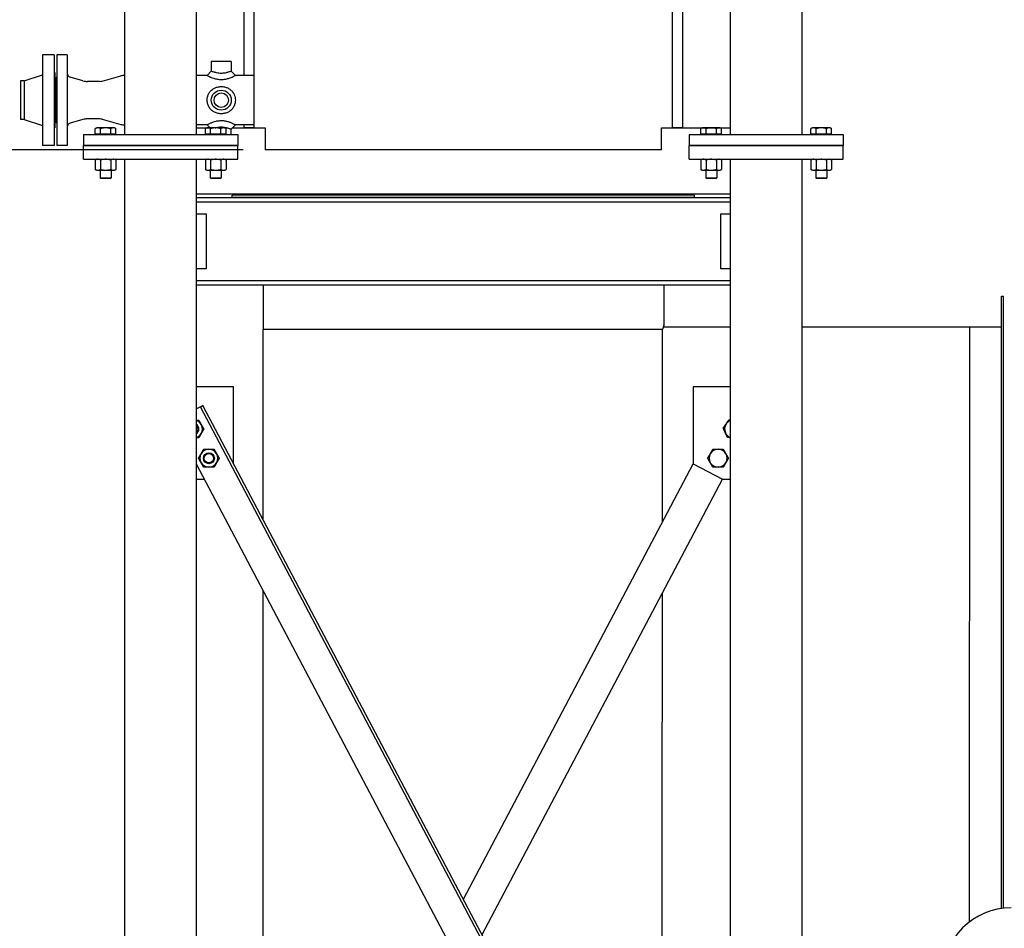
# Model space of a CAD drawing. Header units: inches. Extents: x 24 to 1128, y -94 to 748.
# Tile 11 of 256: x 125 to 214, y 209 to 291. Entities that reach past the tile are written whole.
import ezdxf

# ---------------------------------------------------------------- set-up
doc = ezdxf.new("R2010")
doc.units = ezdxf.units.IN
doc.header["$LTSCALE"] = 32
doc.header["$MEASUREMENT"] = 0
doc.layers.add('Dimension (ANSI)', color=7, linetype='Continuous', lineweight=25)
doc.layers.add('Visible (ANSI)', color=7, linetype='Continuous', lineweight=30)
doc.styles.add('Note Text (ANSI)', font='tahoma.ttf')
doc.dimstyles.new('Architectural (ANSI)', dxfattribs={"dimscale": 32, "dimtxt": 0.125, "dimasz": 0.098425, "dimexe": 0.125, "dimexo": 0.0625, "dimgap": 0.031496, "dimtad": 0, "dimtih": 1, "dimtoh": 1, "dimdec": 4, "dimrnd": 1e-08, "dimzin": 3, "dimdsep": 46, "dimlunit": 4, "dimtxsty": 'Note Text (ANSI)', "dimcen": 0.09, "dimdle": 0.393701, "dimclrd": 256, "dimclre": 256, "dimclrt": 256, "dimadec": 0, "dimazin": 3, "dimtfac": 0.96, "dimtofl": 0, "dimtmove": 0, "dimatfit": 3, "dimfxl": 1, "dimfrac": 2, "dimtolj": 1, "dimtzin": 12, "dimlwd": -1, "dimlwe": -1, "dimarcsym": 0})

# ---------------------------------------------------------------- blocks, each defined once
blk = doc.blocks.new('*D14')
at = {"layer": 'Defpoints', "color": 0, "transparency": 16777216}
for p in [(149.234, 411.858), (68.604, 136.289), (230.983, 136.289)]:
    blk.add_point(p, dxfattribs=at)
at = {"layer": 'Dimension (ANSI)', "transparency": 16777216}
for p, q in [((147.234, 411.858), (64.604, 411.858)), ((68.604, 408.708), (68.604, 248.851)), ((68.604, 139.438), (68.604, 241.785)), ((228.983, 136.289), (64.604, 136.289))]:
    blk.add_line(p, q, dxfattribs=at)
for points in [[(68.079, 408.708), (69.129, 408.708), (68.604, 411.858)], [(68.079, 139.438), (69.129, 139.438), (68.604, 136.289)]]:
    blk.add_solid(points, dxfattribs=at)
at = {"layer": 'Dimension (ANSI)', "transparency": 16777216, "insert": (53.797, 247.843), "char_height": 4, "attachment_point": 1, "style": 'Note Text (ANSI)'}
blk.add_mtext('\\A1;22\'-11 9/16"', dxfattribs=at)
blk = doc.blocks.new('*D16')
at = {"layer": 'Defpoints', "color": 0, "transparency": 16777216}
for p in [(139.984, 351.563), (84.183, 279.563), (146.984, 279.563)]:
    blk.add_point(p, dxfattribs=at)
at = {"layer": 'Dimension (ANSI)', "transparency": 16777216}
for p, q in [((137.984, 351.563), (80.183, 351.563)), ((84.183, 348.413), (84.183, 318.653)), ((84.183, 282.712), (84.183, 312.473)), ((144.984, 279.563), (80.183, 279.563))]:
    blk.add_line(p, q, dxfattribs=at)
for points in [[(83.658, 348.413), (84.708, 348.413), (84.183, 351.563)], [(83.658, 282.712), (84.708, 282.712), (84.183, 279.563)]]:
    blk.add_solid(points, dxfattribs=at)
at = {"layer": 'Dimension (ANSI)', "transparency": 16777216, "insert": (78.764, 317.645), "char_height": 4, "attachment_point": 1, "style": 'Note Text (ANSI)'}
blk.add_mtext('\\A1;6\'-0"', dxfattribs=at)

msp = doc.modelspace()

# ---------------------------------------------------------------- linework, layer by layer
at = {"layer": 'Visible (ANSI)'}
for p, q in [((134.23402, 280.93787), (134.23402, 391.17787)), ((140.73402, 280.93787), (140.73402, 391.17787)), ((189.23402, 280.93787), (189.23402, 391.17787)), ((195.73402, 280.93787), (195.73402, 391.17787)), ((145.98402, 281.56287), (145.98402, 317.67336)), ((183.98402, 281.56287), (183.98402, 317.67336)), ((145.06402, 286.31287), (145.06402, 316.16577)), ((184.90402, 281.56287), (184.90402, 316.16577)), ((127.79902, 288.18787), (126.73902, 288.18787)), ((126.73902, 288.18787), (126.73902, 279.93787)), ((127.79902, 288.18787), (127.79902, 279.93787)), ((128.98402, 288.18787), (128.04652, 288.18787)), ((128.04652, 288.18787), (128.04652, 279.93787)), ((128.98402, 288.18787), (128.98402, 279.93787)), ((142.07777, 287.56287), (142.07777, 286.68787)), ((143.89027, 287.56287), (142.07777, 287.56287)), ((143.89027, 287.56287), (143.89027, 286.68787)), ((125.07902, 285.81287), (126.73902, 286.37287)), ((127.85902, 286.56287), (127.79902, 286.56287)), ((127.85902, 286.56287), (127.85902, 281.56287)), ((132.17605, 285.8013), (133.85223, 286.25974)), ((141.70277, 286.31287), (140.73402, 286.31287)), ((141.70277, 286.31287), (142.07777, 286.68787)), ((143.89027, 286.68787), (144.26527, 286.31287)), ((145.98402, 286.31287), (144.26527, 286.31287)), ((125.07902, 285.81287), (124.73902, 285.81287)), ((124.73902, 285.81287), (124.73902, 282.31287)), ((125.07902, 285.81287), (125.07902, 282.31287)), ((128.04652, 286.12537), (127.98402, 286.12537)), ((127.98402, 286.12537), (127.98402, 282.00037)), ((130.41887, 285.82398), (129.25566, 286.15753)), ((131.91224, 285.76587), (130.83233, 285.76587)), ((125.07902, 282.31287), (124.73902, 282.31287)), ((125.07902, 282.31287), (126.73902, 281.75287)), ((128.04652, 282.00037), (127.98402, 282.00037)), ((130.41887, 282.30177), (129.25566, 281.96822)), ((131.91224, 282.35987), (130.83233, 282.35987)), ((132.17605, 282.32445), (133.85223, 281.86601)), ((141.70277, 281.81287), (140.73402, 281.81287)), ((141.96839, 281.54725), (141.70277, 281.81287)), ((144.26527, 281.81287), (143.89027, 281.43787)), ((145.98402, 281.81287), (144.26527, 281.81287)), ((145.06402, 281.56287), (145.06402, 281.81287)), ((127.85902, 281.56287), (127.79902, 281.56287)), ((130.48402, 280.93787), (130.48402, 279.93787)), ((130.48402, 280.93787), (144.48402, 280.93787)), ((131.67152, 281.54725), (131.54583, 281.47468)), ((131.54583, 280.96288), (131.54583, 281.47468)), ((132.01492, 280.96288), (131.54583, 280.96288)), ((131.78037, 281.54725), (131.67152, 281.54725)), ((131.75277, 280.96288), (131.75277, 280.93787)), ((132.48402, 281.54725), (131.78037, 281.54725)), ((132.01492, 280.96288), (132.01492, 281.47468)), ((132.95312, 280.96288), (132.01492, 280.96288)), ((133.18767, 281.54725), (132.48402, 281.54725)), ((132.95312, 280.96288), (132.95312, 281.47468)), ((133.42221, 280.96288), (132.95312, 280.96288)), ((133.29652, 281.54725), (133.18767, 281.54725)), ((133.21527, 280.96288), (133.21527, 280.93787)), ((133.29652, 281.54725), (133.42221, 281.47468)), ((133.42221, 280.96288), (133.42221, 281.47468)), ((140.73402, 281.56287), (141.95277, 281.56287)), ((141.67152, 281.54725), (141.54583, 281.47468)), ((141.54583, 280.96288), (141.54583, 281.47468)), ((142.01492, 280.96288), (141.54583, 280.96288)), ((141.78037, 281.54725), (141.67152, 281.54725)), ((141.75277, 280.96288), (141.75277, 280.93787)), ((142.48402, 281.54725), (141.78037, 281.54725)), ((142.01492, 280.96288), (142.01492, 281.47468)), ((142.95312, 280.96288), (142.01492, 280.96288)), ((143.18767, 281.54725), (142.48402, 281.54725)), ((142.95312, 280.96288), (142.95312, 281.47468)), ((143.42221, 280.96288), (142.95312, 280.96288)), ((143.29652, 281.54725), (143.18767, 281.54725)), ((143.21527, 280.96288), (143.21527, 280.93787)), ((143.29652, 281.54725), (143.42221, 281.47468)), ((143.42221, 280.96288), (143.42221, 281.47468)), ((143.89027, 280.93787), (143.89027, 281.43787)), ((144.01527, 281.56287), (145.98402, 281.56287)), ((144.48402, 280.93787), (144.48402, 279.93787)), ((145.98402, 281.56287), (145.06402, 281.56287)), ((145.98402, 281.56287), (146.98402, 281.56287)), ((146.98402, 281.56287), (146.98402, 279.56287)), ((182.98402, 279.56287), (182.98402, 281.56287)), ((182.98402, 281.56287), (183.98402, 281.56287)), ((184.90402, 281.56287), (183.98402, 281.56287)), ((183.98402, 281.56287), (189.23402, 281.56287)), ((185.48402, 280.93787), (185.48402, 279.93787)), ((185.48402, 280.93787), (199.48402, 280.93787)), ((186.67152, 281.54725), (186.54583, 281.47468)), ((186.54583, 280.96288), (186.54583, 281.47468)), ((187.01492, 280.96288), (186.54583, 280.96288)), ((186.78037, 281.54725), (186.67152, 281.54725)), ((186.75277, 280.96288), (186.75277, 280.93787)), ((187.48402, 281.54725), (186.78037, 281.54725)), ((187.01492, 280.96288), (187.01492, 281.47468)), ((187.95312, 280.96288), (187.01492, 280.96288)), ((188.18767, 281.54725), (187.48402, 281.54725)), ((187.95312, 280.96288), (187.95312, 281.47468)), ((188.42221, 280.96288), (187.95312, 280.96288)), ((188.29652, 281.54725), (188.18767, 281.54725)), ((188.21527, 280.96288), (188.21527, 280.93787)), ((188.29652, 281.54725), (188.42221, 281.47468)), ((188.42221, 280.96288), (188.42221, 281.47468)), ((196.67152, 281.54725), (196.54583, 281.47468)), ((196.54583, 280.96288), (196.54583, 281.47468)), ((197.01492, 280.96288), (196.54583, 280.96288)), ((196.78037, 281.54725), (196.67152, 281.54725)), ((196.75277, 280.96288), (196.75277, 280.93787)), ((197.48402, 281.54725), (196.78037, 281.54725)), ((197.01492, 280.96288), (197.01492, 281.47468)), ((197.95312, 280.96288), (197.01492, 280.96288)), ((198.18767, 281.54725), (197.48402, 281.54725)), ((197.95312, 280.96288), (197.95312, 281.47468)), ((198.42221, 280.96288), (197.95312, 280.96288)), ((198.29652, 281.54725), (198.18767, 281.54725)), ((198.21527, 280.96288), (198.21527, 280.93787)), ((198.29652, 281.54725), (198.42221, 281.47468)), ((198.42221, 280.96288), (198.42221, 281.47468)), ((199.48402, 280.93787), (199.48402, 279.93787)), ((127.79902, 279.93787), (126.73902, 279.93787)), ((128.98402, 279.93787), (128.04652, 279.93787)), ((130.48402, 279.93787), (144.48402, 279.93787)), ((130.48402, 278.68787), (130.48402, 279.93787)), ((144.48402, 279.93787), (130.48402, 279.93787)), ((144.48402, 278.68787), (144.48402, 279.93787)), ((185.48402, 278.68787), (185.48402, 279.93787)), ((185.48402, 279.93787), (199.48402, 279.93787)), ((199.48402, 279.93787), (185.48402, 279.93787)), ((199.48402, 278.68787), (199.48402, 279.93787)), ((182.98402, 279.56287), (146.98402, 279.56287)), ((130.48402, 278.68787), (144.48402, 278.68787)), ((131.67152, 278.68787), (131.54583, 278.62926)), ((131.54583, 278.62926), (131.54583, 277.76249)), ((132.01492, 278.62926), (132.01492, 277.76249)), ((132.95312, 278.62926), (132.95312, 277.76249)), ((133.29652, 278.68787), (133.42221, 278.62926)), ((133.42221, 278.62926), (133.42221, 277.76249)), ((134.23402, 177.77649), (134.23402, 278.68787)), ((140.73402, 177.55687), (140.73402, 278.68787)), ((141.67152, 278.68787), (141.54583, 278.62926)), ((141.54583, 278.62926), (141.54583, 277.76249)), ((142.01492, 278.62926), (142.01492, 277.76249)), ((142.95312, 278.62926), (142.95312, 277.76249)), ((143.29652, 278.68787), (143.42221, 278.62926)), ((143.42221, 278.62926), (143.42221, 277.76249)), ((185.48402, 278.68787), (199.48402, 278.68787)), ((186.67152, 278.68787), (186.54583, 278.62926)), ((186.54583, 278.62926), (186.54583, 277.76249)), ((187.01492, 278.62926), (187.01492, 277.76249)), ((187.95312, 278.62926), (187.95312, 277.76249)), ((188.29652, 278.68787), (188.42221, 278.62926)), ((188.42221, 278.62926), (188.42221, 277.76249)), ((189.23402, 179.93187), (189.23402, 278.68787)), ((195.73402, 177.55687), (195.73402, 278.68787)), ((196.67152, 278.68787), (196.54583, 278.62926)), ((196.54583, 278.62926), (196.54583, 277.76249)), ((197.01492, 278.62926), (197.01492, 277.76249)), ((197.95312, 278.62926), (197.95312, 277.76249)), ((198.29652, 278.68787), (198.42221, 278.62926)), ((198.42221, 278.62926), (198.42221, 277.76249)), ((131.67152, 277.70387), (131.54583, 277.76249)), ((131.67152, 277.70387), (131.78037, 277.70387)), ((131.78037, 277.70387), (132.48402, 277.70387)), ((131.98402, 277.70387), (131.98402, 277.01456)), ((132.48402, 277.70387), (133.18767, 277.70387)), ((132.98402, 277.70387), (132.98402, 277.01456)), ((133.18767, 277.70387), (133.29652, 277.70387)), ((133.29652, 277.70387), (133.42221, 277.76249)), ((141.67152, 277.70387), (141.54583, 277.76249)), ((141.67152, 277.70387), (141.78037, 277.70387)), ((141.78037, 277.70387), (142.48402, 277.70387)), ((141.98402, 277.70387), (141.98402, 277.01456)), ((142.48402, 277.70387), (143.18767, 277.70387)), ((142.98402, 277.70387), (142.98402, 277.01456)), ((143.18767, 277.70387), (143.29652, 277.70387)), ((143.29652, 277.70387), (143.42221, 277.76249)), ((186.67152, 277.70387), (186.54583, 277.76249)), ((186.67152, 277.70387), (186.78037, 277.70387)), ((186.78037, 277.70387), (187.48402, 277.70387)), ((186.98402, 277.70387), (186.98402, 277.01456)), ((187.48402, 277.70387), (188.18767, 277.70387)), ((187.98402, 277.70387), (187.98402, 277.01456)), ((188.18767, 277.70387), (188.29652, 277.70387)), ((188.29652, 277.70387), (188.42221, 277.76249)), ((196.67152, 277.70387), (196.54583, 277.76249)), ((196.67152, 277.70387), (196.78037, 277.70387)), ((196.78037, 277.70387), (197.48402, 277.70387)), ((196.98402, 277.70387), (196.98402, 277.01456)), ((197.48402, 277.70387), (198.18767, 277.70387)), ((197.98402, 277.70387), (197.98402, 277.01456)), ((198.18767, 277.70387), (198.29652, 277.70387)), ((198.29652, 277.70387), (198.42221, 277.76249)), ((132.0607, 276.93787), (131.98402, 277.01456)), ((131.98402, 277.01456), (132.98402, 277.01456)), ((132.90733, 276.93787), (132.0607, 276.93787)), ((132.90733, 276.93787), (132.98402, 277.01456)), ((142.0607, 276.93787), (141.98402, 277.01456)), ((141.98402, 277.01456), (142.98402, 277.01456)), ((142.90733, 276.93787), (142.0607, 276.93787)), ((142.90733, 276.93787), (142.98402, 277.01456)), ((187.0607, 276.93787), (186.98402, 277.01456)), ((186.98402, 277.01456), (187.98402, 277.01456)), ((187.90733, 276.93787), (187.0607, 276.93787)), ((187.90733, 276.93787), (187.98402, 277.01456)), ((197.0607, 276.93787), (196.98402, 277.01456)), ((196.98402, 277.01456), (197.98402, 277.01456)), ((197.90733, 276.93787), (197.0607, 276.93787)), ((197.90733, 276.93787), (197.98402, 277.01456)), ((140.73402, 275.56287), (189.23402, 275.56287)), ((189.23402, 275.18787), (140.73402, 275.18787)), ((189.23402, 274.78787), (140.73402, 274.78787)), ((185.98302, 275.43787), (143.98302, 275.43787)), ((143.98302, 275.25037), (143.98302, 275.43787)), ((143.98302, 275.25037), (185.98302, 275.25037)), ((146.79552, 275.25037), (146.79552, 275.18787)), ((183.17052, 275.25037), (183.17052, 275.18787)), ((185.98302, 275.25037), (185.98302, 275.43787)), ((140.73402, 273.72287), (141.60652, 273.72287)), ((141.60652, 273.72287), (141.60652, 268.72287)), ((188.36152, 268.72287), (188.36152, 273.72287)), ((188.36152, 273.72287), (189.23402, 273.72287)), ((141.60652, 268.72287), (140.73402, 268.72287)), ((189.23402, 268.72287), (188.36152, 268.72287)), ((189.23402, 267.65787), (140.73402, 267.65787)), ((189.23402, 267.25787), (140.73402, 267.25787)), ((146.79552, 267.25787), (146.79552, 263.2204)), ((183.17052, 267.25787), (183.17052, 263.60064)), ((213.85802, 210.62632), (213.85802, 266.25037)), ((213.85802, 266.25037), (214.04552, 266.25037)), ((214.04552, 210.64995), (214.04552, 266.25037)), ((183.0695, 263.2204), (146.79552, 263.2204)), ((146.79552, 245.92382), (146.79552, 263.2204)), ((183.17052, 263.43787), (183.17052, 263.60064)), ((189.23402, 263.43787), (183.17052, 263.43787)), ((210.94747, 263.43787), (195.73402, 263.43787)), ((213.85802, 263.43787), (210.94747, 263.43787)), ((144.10652, 258.01841), (140.73402, 258.01841)), ((144.10652, 251.01841), (144.10652, 258.01841)), ((185.86152, 258.01841), (185.86152, 251.01841)), ((189.23402, 258.01841), (185.86152, 258.01841)), ((140.74866, 256.03056), (140.73402, 256.02283)), ((141.08472, 256.20794), (140.74866, 256.03056)), ((141.08472, 256.20794), (141.25275, 256.29663)), ((182.59795, 177.55687), (141.08472, 256.20794)), ((141.30581, 256.32463), (141.25275, 256.29663)), ((182.88064, 177.55687), (141.30581, 256.32463)), ((179.4884, 177.55687), (140.73402, 250.98101)), ((164.98402, 211.46385), (185.86152, 251.01841)), ((185.86152, 251.01841), (188.51463, 249.61805)), ((140.73402, 249.61805), (141.45341, 249.61805)), ((166.68014, 208.25037), (188.51463, 249.61805)), ((188.51463, 249.61805), (189.23402, 249.61805)), ((146.79552, 187.44191), (146.79552, 239.49687))]:
    msp.add_line(p, q, dxfattribs=at)
for centre, radius in [((142.98402, 284.06287), 0.90625), ((142.98402, 284.06287), 0.6575), ((141.85869, 251.52809), 0.50016), ((141.85869, 251.52809), 0.5), ((141.85869, 251.52809), 0.42332)]:
    msp.add_circle(centre, radius, dxfattribs=at)
for centre, radius, start, end in [((129.35902, 286.518), 0.375, 180, 254), ((134.24795, 284.81287), 1.5, 90.5319471, 105.2963195), ((130.83233, 287.26587), 1.5, 254, 270), ((131.91224, 286.76587), 1, 270, 285.2963195), ((129.35902, 281.60775), 0.375, 106, 180), ((130.83233, 280.85987), 1.5, 90, 106), ((131.91224, 281.35987), 1, 74.7036805, 90), ((134.24795, 283.31287), 1.5, 254.7036805, 269.4680529), ((140.45834, 254.1812), 0.8125, 30, 70.1658738), ((189.5097, 254.1812), 0.8125, 109.8341262, 145.0820524), ((140.45834, 254.1812), 0.50016, 303.4483637, 56.5516363), ((140.45834, 254.1812), 0.5, 303.4603426, 56.5396574), ((140.45834, 254.1812), 0.42332, 310.6351896, 49.3648104), ((140.45834, 254.1812), 0.8125, 330, 30), ((189.5097, 254.1812), 0.8125, 145.0820524, 205.0820524), ((140.45834, 254.1812), 0.8125, 289.8341262, 330), ((189.5097, 254.1812), 0.8125, 205.0820524, 250.1658738), ((141.85869, 251.52809), 0.8125, 90, 150), ((141.85869, 251.52809), 0.8125, 30, 90), ((188.10935, 251.52809), 0.8125, 90, 150), ((188.10935, 251.52809), 0.8125, 30, 90), ((141.85869, 251.52809), 0.8125, 150, 210), ((141.85869, 251.52809), 0.8125, 330, 30), ((188.10935, 251.52809), 0.8125, 150, 210), ((188.10935, 251.52809), 0.8125, 330, 30), ((141.85869, 251.52809), 0.8125, 210, 270), ((141.85869, 251.52809), 0.8125, 270, 330), ((188.10935, 251.52809), 0.8125, 210, 270), ((188.10935, 251.52809), 0.8125, 270, 330), ((214.73302, 204.43787), 6.25, 90, 180)]:
    msp.add_arc(centre, radius, start, end, dxfattribs=at)
for points, knots in [([(141.70277, 286.31287), (141.70277, 286.31287), (141.70898, 286.30931), (141.74053, 286.2916), (141.77329, 286.27334), (141.86704, 286.22456), (141.93008, 286.19331), (142.02481, 286.15152), (142.04844, 286.14143), (142.13783, 286.10475), (142.21304, 286.07667), (142.39447, 286.02014), (142.50388, 285.9927), (142.73835, 285.9537), (142.8637, 285.94318), (142.98402, 285.94318)], [-3.51206982, -3.51206982, -3.51206982, -3.51206982, -3.1223982, -3.1223982, -2.55823604, -2.55823604, -1.94948186, -1.94948186, -1.7569507, -1.7569507, -1.24025512, -1.24025512, -0.63207034, -0.63207034, 0, 0, 0, 0]), ([(142.98402, 286.49729), (142.91617, 286.49729), (142.84537, 286.50155), (142.70405, 286.51855), (142.63354, 286.53097), (142.50733, 286.55838), (142.45115, 286.57262), (142.381, 286.5919), (142.36206, 286.59726), (142.28473, 286.61975), (142.22961, 286.6372), (142.14489, 286.6649), (142.11384, 286.6755), (142.08378, 286.68579), (142.07777, 286.68787), (142.07777, 286.68787)], [0, 0, 0, 0, 0.63207034, 0.63207034, 1.24025512, 1.24025512, 1.7569507, 1.7569507, 1.94948186, 1.94948186, 2.55823604, 2.55823604, 3.1223982, 3.1223982, 3.51206982, 3.51206982, 3.51206982, 3.51206982]), ([(143.89027, 286.68787), (143.89027, 286.68787), (143.88261, 286.68522), (143.84751, 286.67322), (143.81551, 286.66235), (143.73192, 286.63514), (143.67969, 286.61869), (143.60577, 286.5972), (143.58694, 286.59187), (143.5228, 286.57425), (143.47364, 286.56167), (143.3592, 286.53591), (143.29314, 286.52347), (143.16365, 286.50566), (143.10014, 286.50017), (143.02026, 286.49758), (143.00204, 286.49729), (142.98402, 286.49729)], [10.53620947, 10.53620947, 10.53620947, 10.53620947, 10.97498925, 10.97498925, 11.52555668, 11.52555668, 12.09985794, 12.09985794, 12.2913286, 12.2913286, 12.74821712, 12.74821712, 13.31955091, 13.31955091, 13.88041818, 13.88041818, 14.0482793, 14.0482793, 14.0482793, 14.0482793]), ([(142.98402, 285.94318), (143.01597, 285.94318), (143.04829, 285.94388), (143.18926, 285.9501), (143.29925, 285.96337), (143.50984, 286.00359), (143.61022, 286.03059), (143.77229, 286.08315), (143.83775, 286.10784), (143.91946, 286.14138), (143.94297, 286.15141), (144.03354, 286.19135), (144.09355, 286.22088), (144.18648, 286.26888), (144.22042, 286.28767), (144.25737, 286.30833), (144.26527, 286.31287), (144.26527, 286.31287)], [-14.0482793, -14.0482793, -14.0482793, -14.0482793, -13.88041818, -13.88041818, -13.31955091, -13.31955091, -12.74821712, -12.74821712, -12.2913286, -12.2913286, -12.09985794, -12.09985794, -11.52555668, -11.52555668, -10.97498925, -10.97498925, -10.53620947, -10.53620947, -10.53620947, -10.53620947]), ([(142.98402, 282.82717), (143.01597, 282.82717), (143.04829, 282.82824), (143.18926, 282.83774), (143.29925, 282.85785), (143.50984, 282.92374), (143.61022, 282.9699), (143.77229, 283.07114), (143.83775, 283.12255), (143.91946, 283.20092), (143.94297, 283.22543), (144.03354, 283.32871), (144.09355, 283.41813), (144.18648, 283.6097), (144.22042, 283.71123), (144.25737, 283.89756), (144.26527, 283.98146), (144.26527, 284.14428), (144.25737, 284.22818), (144.2246, 284.39346), (144.19975, 284.47482), (144.1348, 284.6288), (144.09467, 284.70158), (144.01654, 284.81447), (143.98159, 284.85784), (143.90914, 284.93614), (143.87224, 284.9711), (143.79141, 285.03819), (143.74791, 285.06975), (143.62019, 285.14978), (143.53017, 285.19262), (143.3388, 285.25772), (143.23728, 285.27974), (143.08492, 285.29596), (143.03402, 285.29858), (142.9281, 285.29858), (142.87106, 285.2953), (142.70058, 285.27494), (142.58748, 285.24723), (142.4031, 285.17595), (142.3282, 285.13807), (142.20575, 285.06021), (142.15578, 285.02252), (142.07123, 284.94812), (142.03536, 284.9122), (141.96639, 284.83324), (141.93393, 284.79072), (141.85223, 284.66666), (141.80864, 284.57961), (141.74098, 284.39012), (141.71837, 284.28705), (141.70467, 284.14384), (141.70277, 284.10305), (141.70277, 283.99058), (141.70898, 283.91631), (141.74053, 283.73616), (141.77329, 283.63122), (141.86704, 283.42946), (141.93008, 283.33384), (142.02481, 283.22571), (142.04844, 283.20105), (142.13783, 283.11532), (142.21304, 283.05778), (142.39447, 282.95118), (142.50388, 282.90548), (142.73835, 282.84275), (142.8637, 282.82717), (142.98402, 282.82717)], [-14.0482793, -14.0482793, -14.0482793, -14.0482793, -13.88041818, -13.88041818, -13.31955091, -13.31955091, -12.74821712, -12.74821712, -12.2913286, -12.2913286, -12.09985794, -12.09985794, -11.52555668, -11.52555668, -10.97498925, -10.97498925, -10.53620947, -10.53620947, -10.09742969, -10.09742969, -9.65864991, -9.65864991, -9.21987013, -9.21987013, -8.91402858, -8.91402858, -8.62064719, -8.62064719, -8.3272658, -8.3272658, -7.80934495, -7.80934495, -7.28680588, -7.28680588, -7.02413965, -7.02413965, -6.73038552, -6.73038552, -6.1456643, -6.1456643, -5.70642662, -5.70642662, -5.36339235, -5.36339235, -5.07134153, -5.07134153, -4.77929071, -4.77929071, -4.26949959, -4.26949959, -3.72862879, -3.72862879, -3.51206982, -3.51206982, -3.1223982, -3.1223982, -2.55823604, -2.55823604, -1.94948186, -1.94948186, -1.7569507, -1.7569507, -1.24025512, -1.24025512, -0.63207034, -0.63207034, 0, 0, 0, 0]), ([(144.26527, 281.81287), (144.26527, 281.81287), (144.25737, 281.81742), (144.2246, 281.83574), (144.19975, 281.8495), (144.1348, 281.88378), (144.09467, 281.90429), (144.01654, 281.94156), (143.98159, 281.95755), (143.90914, 281.98884), (143.87224, 282.00399), (143.79141, 282.03491), (143.74791, 282.05047), (143.62019, 282.09197), (143.53017, 282.1167), (143.3388, 282.15596), (143.23728, 282.17028), (143.08492, 282.18084), (143.03402, 282.18257), (142.9281, 282.18257), (142.87106, 282.1804), (142.70058, 282.16718), (142.58748, 282.14923), (142.4031, 282.10716), (142.3282, 282.08579), (142.20575, 282.04563), (142.15578, 282.02731), (142.07123, 281.994), (142.03536, 281.9789), (141.96639, 281.94844), (141.93393, 281.93332), (141.85223, 281.89382), (141.80864, 281.87101), (141.74098, 281.83458), (141.71837, 281.82173), (141.70467, 281.81396), (141.70277, 281.81287), (141.70277, 281.81287)], [-10.53620947, -10.53620947, -10.53620947, -10.53620947, -10.09742969, -10.09742969, -9.65864991, -9.65864991, -9.21987013, -9.21987013, -8.91402858, -8.91402858, -8.62064719, -8.62064719, -8.3272658, -8.3272658, -7.80934495, -7.80934495, -7.28680588, -7.28680588, -7.02413965, -7.02413965, -6.73038552, -6.73038552, -6.1456643, -6.1456643, -5.70642662, -5.70642662, -5.36339235, -5.36339235, -5.07134153, -5.07134153, -4.77929071, -4.77929071, -4.26949959, -4.26949959, -3.72862879, -3.72862879, -3.51206982, -3.51206982, -3.51206982, -3.51206982]), ([(142.43029, 281.54725), (142.46505, 281.55648), (142.50172, 281.56563), (142.58812, 281.58528), (142.63849, 281.59533), (142.75578, 281.61445), (142.82274, 281.62203), (142.92033, 281.62756), (142.95249, 281.62845), (143.01221, 281.62845), (143.04091, 281.62774), (143.12786, 281.62333), (143.18735, 281.61732), (143.3065, 281.59977), (143.3662, 281.58828), (143.45645, 281.56794), (143.48838, 281.56012), (143.54964, 281.54423), (143.5786, 281.53627), (143.63704, 281.51955), (143.66616, 281.51085), (143.73294, 281.49028), (143.76876, 281.4787), (143.82803, 281.45914), (143.85147, 281.45117), (143.88261, 281.44053), (143.89027, 281.43787), (143.89027, 281.43787)], [5.36725812, 5.36725812, 5.36725812, 5.36725812, 5.70642662, 5.70642662, 6.1456643, 6.1456643, 6.73038552, 6.73038552, 7.02413965, 7.02413965, 7.28680588, 7.28680588, 7.80934495, 7.80934495, 8.3272658, 8.3272658, 8.62064719, 8.62064719, 8.91402858, 8.91402858, 9.21987013, 9.21987013, 9.65864991, 9.65864991, 10.09742969, 10.09742969, 10.53620947, 10.53620947, 10.53620947, 10.53620947]), ([(210.94747, 263.43787), (210.9382, 246.14703), (210.92676, 228.98723), (210.91105, 210.72503), (210.91047, 210.05283), (210.90988, 209.38218)], [2.18448999, 2.18448999, 2.18448999, 2.18448999, 133.97498861, 133.97498861, 139.02568771, 139.02568771, 139.02568771, 139.02568771]), ([(183.00284, 177.55687), (183.00532, 180.0019), (183.00776, 182.44308), (183.019, 193.86438), (183.02691, 202.45326), (183.0422, 220.76485), (183.04908, 230.03669), (183.0552, 239.27461)], [-230.78491226, -230.78491226, -230.78491226, -230.78491226, -211.52539134, -211.52539134, -141.31893043, -141.31893043, -67.0039797, -67.0039797, -67.0039797, -67.0039797])]:
    msp.add_open_spline(points, degree=3, knots=knots, dxfattribs=at)
for points, weights in [([(131.78037, 281.54725), (131.67152, 281.54725), (131.54583, 281.47468)], [1, 1.0379548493, 1]), ([(132.01492, 281.47468), (131.88923, 281.54725), (131.78037, 281.54725)], [1, 1.0379548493, 1]), ([(132.48402, 281.54725), (132.26631, 281.54725), (132.01492, 281.47468)], [1, 1.0379548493, 1]), ([(132.95312, 281.47468), (132.70173, 281.54725), (132.48402, 281.54725)], [1, 1.0379548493, 1]), ([(133.18767, 281.54725), (133.07881, 281.54725), (132.95312, 281.47468)], [1, 1.0379548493, 1]), ([(133.42221, 281.47468), (133.29652, 281.54725), (133.18767, 281.54725)], [1, 1.0379548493, 1]), ([(141.78037, 281.54725), (141.67152, 281.54725), (141.54583, 281.47468)], [1, 1.0379548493, 1]), ([(142.01492, 281.47468), (141.88923, 281.54725), (141.78037, 281.54725)], [1, 1.0379548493, 1]), ([(142.48402, 281.54725), (142.26631, 281.54725), (142.01492, 281.47468)], [1, 1.0379548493, 1]), ([(142.95312, 281.47468), (142.70173, 281.54725), (142.48402, 281.54725)], [1, 1.0379548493, 1]), ([(143.18767, 281.54725), (143.07881, 281.54725), (142.95312, 281.47468)], [1, 1.0379548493, 1]), ([(143.42221, 281.47468), (143.29652, 281.54725), (143.18767, 281.54725)], [1, 1.0379548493, 1]), ([(186.78037, 281.54725), (186.67152, 281.54725), (186.54583, 281.47468)], [1, 1.0379548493, 1]), ([(187.01492, 281.47468), (186.88923, 281.54725), (186.78037, 281.54725)], [1, 1.0379548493, 1]), ([(187.48402, 281.54725), (187.26631, 281.54725), (187.01492, 281.47468)], [1, 1.0379548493, 1]), ([(187.95312, 281.47468), (187.70173, 281.54725), (187.48402, 281.54725)], [1, 1.0379548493, 1]), ([(188.18767, 281.54725), (188.07881, 281.54725), (187.95312, 281.47468)], [1, 1.0379548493, 1]), ([(188.42221, 281.47468), (188.29652, 281.54725), (188.18767, 281.54725)], [1, 1.0379548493, 1]), ([(196.78037, 281.54725), (196.67152, 281.54725), (196.54583, 281.47468)], [1, 1.0379548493, 1]), ([(197.01492, 281.47468), (196.88923, 281.54725), (196.78037, 281.54725)], [1, 1.0379548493, 1]), ([(197.48402, 281.54725), (197.26631, 281.54725), (197.01492, 281.47468)], [1, 1.0379548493, 1]), ([(197.95312, 281.47468), (197.70173, 281.54725), (197.48402, 281.54725)], [1, 1.0379548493, 1]), ([(198.18767, 281.54725), (198.07881, 281.54725), (197.95312, 281.47468)], [1, 1.0379548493, 1]), ([(198.42221, 281.47468), (198.29652, 281.54725), (198.18767, 281.54725)], [1, 1.0379548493, 1]), ([(131.78037, 278.68787), (131.67152, 278.68787), (131.54583, 278.62926)], [1, 1.0379548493, 1]), ([(132.01492, 278.62926), (131.88923, 278.68787), (131.78037, 278.68787)], [1, 1.0379548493, 1]), ([(132.48402, 278.68787), (132.26631, 278.68787), (132.01492, 278.62926)], [1, 1.0379548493, 1]), ([(132.95312, 278.62926), (132.70173, 278.68787), (132.48402, 278.68787)], [1, 1.0379548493, 1]), ([(133.18767, 278.68787), (133.07881, 278.68787), (132.95312, 278.62926)], [1, 1.0379548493, 1]), ([(133.42221, 278.62926), (133.29652, 278.68787), (133.18767, 278.68787)], [1, 1.0379548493, 1]), ([(141.78037, 278.68787), (141.67152, 278.68787), (141.54583, 278.62926)], [1, 1.0379548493, 1]), ([(142.01492, 278.62926), (141.88923, 278.68787), (141.78037, 278.68787)], [1, 1.0379548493, 1]), ([(142.48402, 278.68787), (142.26631, 278.68787), (142.01492, 278.62926)], [1, 1.0379548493, 1]), ([(142.95312, 278.62926), (142.70173, 278.68787), (142.48402, 278.68787)], [1, 1.0379548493, 1]), ([(143.18767, 278.68787), (143.07881, 278.68787), (142.95312, 278.62926)], [1, 1.0379548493, 1]), ([(143.42221, 278.62926), (143.29652, 278.68787), (143.18767, 278.68787)], [1, 1.0379548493, 1]), ([(186.78037, 278.68787), (186.67152, 278.68787), (186.54583, 278.62926)], [1, 1.0379548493, 1]), ([(187.01492, 278.62926), (186.88923, 278.68787), (186.78037, 278.68787)], [1, 1.0379548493, 1]), ([(187.48402, 278.68787), (187.26631, 278.68787), (187.01492, 278.62926)], [1, 1.0379548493, 1]), ([(187.95312, 278.62926), (187.70173, 278.68787), (187.48402, 278.68787)], [1, 1.0379548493, 1]), ([(188.18767, 278.68787), (188.07881, 278.68787), (187.95312, 278.62926)], [1, 1.0379548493, 1]), ([(188.42221, 278.62926), (188.29652, 278.68787), (188.18767, 278.68787)], [1, 1.0379548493, 1]), ([(196.78037, 278.68787), (196.67152, 278.68787), (196.54583, 278.62926)], [1, 1.0379548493, 1]), ([(197.01492, 278.62926), (196.88923, 278.68787), (196.78037, 278.68787)], [1, 1.0379548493, 1]), ([(197.48402, 278.68787), (197.26631, 278.68787), (197.01492, 278.62926)], [1, 1.0379548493, 1]), ([(197.95312, 278.62926), (197.70173, 278.68787), (197.48402, 278.68787)], [1, 1.0379548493, 1]), ([(198.18767, 278.68787), (198.07881, 278.68787), (197.95312, 278.62926)], [1, 1.0379548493, 1]), ([(198.42221, 278.62926), (198.29652, 278.68787), (198.18767, 278.68787)], [1, 1.0379548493, 1]), ([(131.54583, 277.76249), (131.67152, 277.70387), (131.78037, 277.70387)], [1, 1.0379548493, 1]), ([(131.78037, 277.70387), (131.88923, 277.70387), (132.01492, 277.76249)], [1, 1.0379548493, 1]), ([(132.01492, 277.76249), (132.26631, 277.70387), (132.48402, 277.70387)], [1, 1.0379548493, 1]), ([(132.48402, 277.70387), (132.70173, 277.70387), (132.95312, 277.76249)], [1, 1.0379548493, 1]), ([(132.95312, 277.76249), (133.07881, 277.70387), (133.18767, 277.70387)], [1, 1.0379548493, 1]), ([(133.18767, 277.70387), (133.29652, 277.70387), (133.42221, 277.76249)], [1, 1.0379548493, 1]), ([(141.54583, 277.76249), (141.67152, 277.70387), (141.78037, 277.70387)], [1, 1.0379548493, 1]), ([(141.78037, 277.70387), (141.88923, 277.70387), (142.01492, 277.76249)], [1, 1.0379548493, 1]), ([(142.01492, 277.76249), (142.26631, 277.70387), (142.48402, 277.70387)], [1, 1.0379548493, 1]), ([(142.48402, 277.70387), (142.70173, 277.70387), (142.95312, 277.76249)], [1, 1.0379548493, 1]), ([(142.95312, 277.76249), (143.07881, 277.70387), (143.18767, 277.70387)], [1, 1.0379548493, 1]), ([(143.18767, 277.70387), (143.29652, 277.70387), (143.42221, 277.76249)], [1, 1.0379548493, 1]), ([(186.54583, 277.76249), (186.67152, 277.70387), (186.78037, 277.70387)], [1, 1.0379548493, 1]), ([(186.78037, 277.70387), (186.88923, 277.70387), (187.01492, 277.76249)], [1, 1.0379548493, 1]), ([(187.01492, 277.76249), (187.26631, 277.70387), (187.48402, 277.70387)], [1, 1.0379548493, 1]), ([(187.48402, 277.70387), (187.70173, 277.70387), (187.95312, 277.76249)], [1, 1.0379548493, 1]), ([(187.95312, 277.76249), (188.07881, 277.70387), (188.18767, 277.70387)], [1, 1.0379548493, 1]), ([(188.18767, 277.70387), (188.29652, 277.70387), (188.42221, 277.76249)], [1, 1.0379548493, 1]), ([(196.54583, 277.76249), (196.67152, 277.70387), (196.78037, 277.70387)], [1, 1.0379548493, 1]), ([(196.78037, 277.70387), (196.88923, 277.70387), (197.01492, 277.76249)], [1, 1.0379548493, 1]), ([(197.01492, 277.76249), (197.26631, 277.70387), (197.48402, 277.70387)], [1, 1.0379548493, 1]), ([(197.48402, 277.70387), (197.70173, 277.70387), (197.95312, 277.76249)], [1, 1.0379548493, 1]), ([(197.95312, 277.76249), (198.07881, 277.70387), (198.18767, 277.70387)], [1, 1.0379548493, 1]), ([(198.18767, 277.70387), (198.29652, 277.70387), (198.42221, 277.76249)], [1, 1.0379548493, 1]), ([(140.73402, 254.9937), (140.82641, 254.9937), (140.92744, 254.9937)], [1.01810758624, 1.01491450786, 1]), ([(140.92744, 254.9937), (141.05313, 254.776), (141.16199, 254.58745)], [1, 1.0379548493, 1]), ([(188.84347, 254.64628), (188.96809, 254.8248), (189.11198, 255.03093)], [1, 1.0379548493, 1]), ([(189.11198, 255.03093), (189.17484, 255.02552), (189.23402, 255.02043)], [1, 1.00926168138, 1.01400332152]), ([(141.16199, 254.58745), (141.27084, 254.39891), (141.39653, 254.1812)], [1, 1.0379548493, 1]), ([(141.39653, 254.1812), (141.27084, 253.9635), (141.16199, 253.77495)], [1, 1.0379548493, 1]), ([(188.57496, 254.26163), (188.71885, 254.46777), (188.84347, 254.64628)], [1, 1.0379548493, 1]), ([(188.77382, 253.83677), (188.68153, 254.03395), (188.57496, 254.26163)], [1, 1.0379548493, 1]), ([(140.92744, 253.3687), (140.82641, 253.3687), (140.73402, 253.3687)], [1, 1.01491450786, 1.01810758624]), ([(141.16199, 253.77495), (141.05313, 253.58641), (140.92744, 253.3687)], [1, 1.0379548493, 1]), ([(188.97267, 253.41191), (188.86611, 253.63959), (188.77382, 253.83677)], [1, 1.0379548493, 1]), ([(189.23402, 253.38942), (189.11069, 253.40004), (188.97267, 253.41191)], [1.01884480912, 1.02056383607, 1]), ([(141.15505, 251.93434), (141.2639, 252.12288), (141.3896, 252.34059)], [1, 1.0379548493, 1]), ([(141.3896, 252.34059), (141.64098, 252.34059), (141.85869, 252.34059)], [1, 1.0379548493, 1]), ([(141.85869, 252.34059), (142.0764, 252.34059), (142.32779, 252.34059)], [1, 1.0379548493, 1]), ([(142.32779, 252.34059), (142.45348, 252.12288), (142.56234, 251.93434)], [1, 1.0379548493, 1]), ([(187.4057, 251.93434), (187.51455, 252.12288), (187.64025, 252.34059)], [1, 1.0379548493, 1]), ([(187.64025, 252.34059), (187.89164, 252.34059), (188.10935, 252.34059)], [1, 1.0379548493, 1]), ([(188.10935, 252.34059), (188.32705, 252.34059), (188.57844, 252.34059)], [1, 1.0379548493, 1]), ([(188.57844, 252.34059), (188.70414, 252.12288), (188.81299, 251.93434)], [1, 1.0379548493, 1]), ([(140.9205, 251.52809), (141.04619, 251.7458), (141.15505, 251.93434)], [1, 1.0379548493, 1]), ([(141.15505, 251.12184), (141.04619, 251.31038), (140.9205, 251.52809)], [1, 1.0379548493, 1]), ([(142.56234, 251.93434), (142.67119, 251.7458), (142.79689, 251.52809)], [1, 1.0379548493, 1]), ([(142.79689, 251.52809), (142.67119, 251.31038), (142.56234, 251.12184)], [1, 1.0379548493, 1]), ([(187.17115, 251.52809), (187.29685, 251.7458), (187.4057, 251.93434)], [1, 1.0379548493, 1]), ([(187.4057, 251.12184), (187.29685, 251.31038), (187.17115, 251.52809)], [1, 1.0379548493, 1]), ([(188.81299, 251.93434), (188.92185, 251.7458), (189.04754, 251.52809)], [1, 1.0379548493, 1]), ([(189.04754, 251.52809), (188.92185, 251.31038), (188.81299, 251.12184)], [1, 1.0379548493, 1]), ([(141.3896, 250.71559), (141.2639, 250.9333), (141.15505, 251.12184)], [1, 1.0379548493, 1]), ([(141.85869, 250.71559), (141.64098, 250.71559), (141.3896, 250.71559)], [1, 1.0379548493, 1]), ([(142.32779, 250.71559), (142.0764, 250.71559), (141.85869, 250.71559)], [1, 1.0379548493, 1]), ([(142.56234, 251.12184), (142.45348, 250.9333), (142.32779, 250.71559)], [1, 1.0379548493, 1]), ([(187.64025, 250.71559), (187.51455, 250.9333), (187.4057, 251.12184)], [1, 1.0379548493, 1]), ([(188.10935, 250.71559), (187.89164, 250.71559), (187.64025, 250.71559)], [1, 1.0379548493, 1]), ([(188.57844, 250.71559), (188.32705, 250.71559), (188.10935, 250.71559)], [1, 1.0379548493, 1]), ([(188.81299, 251.12184), (188.70414, 250.9333), (188.57844, 250.71559)], [1, 1.0379548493, 1])]:
    msp.add_rational_spline(points, weights, degree=2, dxfattribs=at)
for points in [[(183.05935, 245.70941), (183.063, 251.54044), (183.06637, 257.36816), (183.0695, 263.2204)], [(183.17052, 263.60064), (183.13696, 263.47386), (183.10329, 263.34711), (183.0695, 263.2204)]]:
    msp.add_open_spline(points, degree=3, dxfattribs=at)

# ---------------------------------------------------------------- dimensions: what is measured, and where the dimension line sits
at = {"layer": 'Dimension (ANSI)'}
for base, p1, p2, picture, middle in [((68.6041, 136.28867), (149.23402, 411.85787), (230.98302, 136.28867), '*D14', (68.6041, 245.31776)), ((84.18335, 279.56287), (139.98402, 351.56287), (146.98402, 279.56287), '*D16', (84.18335, 315.56287))]:
    dim = msp.add_linear_dim(base=base, p1=p1, p2=p2, angle=90, dimstyle='Architectural (ANSI)', override={"dimgap": 0.031496, "dimdec": 4, "dimlfac": 1, "dimtol": 0, "dimlim": 0, "dimtp": 0, "dimtm": 0, "dimtdec": 2, "dimatfit": 1}, dxfattribs=at)
    dim.commit()
    dim.dimension.update_dxf_attribs({"geometry": picture, "text_midpoint": middle, "dimtype": 160})

doc.saveas('drawing.dxf')
